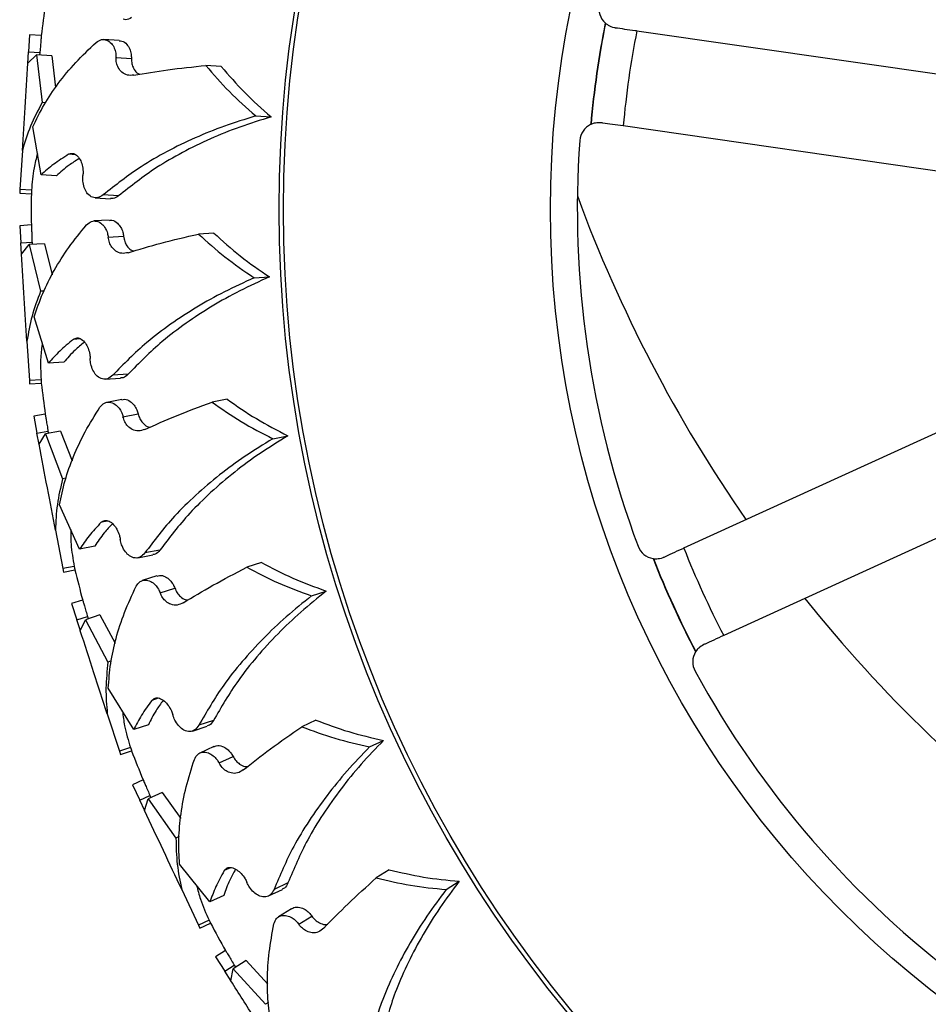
# Model space of a CAD drawing. Header units: inches. Extents: x 41.7 to 125.9, y 54.1 to 147.1.
# Tile 24 of 59: x 87.7 to 90.1, y 56 to 58.6. Entities that reach past the tile are written whole.
import ezdxf

# ---------------------------------------------------------------- set-up
doc = ezdxf.new("R2010")
doc.units = ezdxf.units.IN
doc.header["$LTSCALE"] = 20
doc.header["$MEASUREMENT"] = 0

msp = doc.modelspace()

# ---------------------------------------------------------------- linework, layer by layer
for p, q in [((89.3038, 58.5524), (90.6878, 58.3534)), ((87.7246, 58.5419), (87.7218, 58.4975)), ((87.7549, 58.54), (87.7246, 58.5419)), ((87.9577, 58.5272), (87.9177, 58.5297)), ((87.7199, 58.4675), (87.7218, 58.4975)), ((87.7218, 58.4975), (87.751, 58.4956)), ((87.72, 58.4682), (87.7427, 58.4899)), ((87.7427, 58.4899), (87.7569, 58.3659)), ((87.7826, 58.4874), (87.7427, 58.4899)), ((87.751, 58.4956), (87.7505, 58.4894)), ((87.7826, 58.4874), (87.7921, 58.4046)), ((87.9493, 58.4831), (87.9892, 58.4806)), ((88.223, 58.4597), (88.1831, 58.4622)), ((87.766, 58.3653), (87.7569, 58.3659)), ((88.3125, 58.3309), (88.3524, 58.3284)), ((87.7544, 58.1779), (87.7327, 58.3024)), ((90.6522, 58.1059), (89.2682, 58.3049)), ((87.7057, 58.2414), (87.6993, 58.1396)), ((87.844, 58.2302), (87.8261, 58.2313)), ((87.7944, 58.1754), (87.7544, 58.1779)), ((87.6993, 58.1396), (87.6987, 58.1306)), ((87.7296, 58.1377), (87.6993, 58.1396)), ((87.6987, 58.1306), (87.7291, 58.1287)), ((87.8953, 58.1182), (87.9353, 58.1157)), ((87.9561, 58.1234), (87.9161, 58.126)), ((87.7291, 58.0477), (87.6987, 58.0458)), ((87.6987, 58.0458), (87.7015, 58.0014)), ((87.9318, 58.0605), (87.8918, 58.058)), ((87.929, 58.0157), (87.9689, 58.0182)), ((88.2035, 58.0267), (88.1636, 58.0242)), ((87.7015, 58.0014), (87.7308, 58.0033)), ((87.7034, 57.9714), (87.7015, 58.0014)), ((87.7033, 57.9721), (87.7232, 57.9965)), ((87.7631, 57.999), (87.7232, 57.9965)), ((87.7232, 57.9965), (87.7529, 57.8753)), ((87.7308, 58.0033), (87.731, 57.997)), ((87.7631, 57.999), (87.7829, 57.9181)), ((88.3084, 57.9102), (88.3483, 57.9127)), ((87.7619, 57.8758), (87.7529, 57.8753)), ((87.7739, 57.6885), (87.7368, 57.8093)), ((89.4259, 57.2082), (90.6978, 57.789)), ((87.7176, 57.7454), (87.724, 57.6436)), ((87.8562, 57.7516), (87.8383, 57.7504)), ((87.8139, 57.691), (87.7739, 57.6885)), ((87.9809, 57.6597), (87.9409, 57.6572)), ((87.7543, 57.6455), (87.724, 57.6436)), ((87.724, 57.6436), (87.7246, 57.6345)), ((87.7246, 57.6345), (87.7549, 57.6364)), ((87.9212, 57.6469), (87.9611, 57.6494)), ((87.9646, 57.5942), (87.9253, 57.5867)), ((88.2384, 57.5948), (88.1991, 57.5873)), ((87.7651, 57.5561), (87.7352, 57.5504)), ((87.7352, 57.5504), (87.7435, 57.5067)), ((87.9674, 57.5494), (88.0068, 57.5569)), ((90.8016, 57.5616), (89.5298, 56.9807)), ((87.7435, 57.5067), (87.7723, 57.5122)), ((87.7492, 57.4772), (87.7435, 57.5067)), ((87.749, 57.4779), (87.7657, 57.5046)), ((87.805, 57.5121), (87.7657, 57.5046)), ((87.7657, 57.5046), (87.8103, 57.388)), ((87.7723, 57.5122), (87.7733, 57.5061)), ((87.805, 57.5121), (87.8348, 57.4343)), ((88.3571, 57.4923), (88.3964, 57.4998)), ((87.8192, 57.3897), (87.8103, 57.388)), ((87.8546, 57.2054), (87.8026, 57.3205)), ((87.9284, 57.2783), (87.9107, 57.2749)), ((87.7916, 57.2547), (87.8107, 57.1545)), ((87.8939, 57.2129), (87.8546, 57.2054)), ((88.0635, 57.2027), (88.0242, 57.1952)), ((88.0059, 57.1826), (88.0452, 57.1901)), ((88.3272, 57.1706), (88.2891, 57.1582)), ((87.8406, 57.1602), (87.8107, 57.1545)), ((87.8107, 57.1545), (87.8124, 57.1456)), ((87.8124, 57.1456), (87.8423, 57.1513)), ((88.0556, 57.1357), (88.0175, 57.1233)), ((88.064, 57.0917), (88.1021, 57.104)), ((88.4578, 57.0838), (88.4958, 57.0962)), ((87.8624, 57.0729), (87.8335, 57.0635)), ((87.8335, 57.0635), (87.8473, 57.0212)), ((87.8473, 57.0212), (87.8751, 57.0303)), ((87.8565, 56.9926), (87.8473, 57.0212)), ((87.8563, 56.9933), (87.8695, 57.0219)), ((87.9075, 57.0342), (87.8695, 57.0219)), ((87.8695, 57.0219), (87.9284, 56.9118)), ((87.8751, 57.0303), (87.8769, 57.0243)), ((87.9075, 57.0342), (87.9468, 56.9608)), ((87.937, 56.9146), (87.9284, 56.9118)), ((87.9952, 56.7361), (87.9292, 56.8439)), ((88.0593, 56.8177), (88.0422, 56.8122)), ((87.9265, 56.7772), (87.9581, 56.6802)), ((88.2028, 56.7597), (88.1647, 56.7474)), ((88.4685, 56.7609), (88.4322, 56.7438)), ((88.0333, 56.7485), (87.9952, 56.7361)), ((88.1482, 56.7325), (88.1863, 56.7449)), ((88.6089, 56.6912), (88.6451, 56.7082)), ((87.9869, 56.6896), (87.9581, 56.6802)), ((87.9581, 56.6802), (87.9609, 56.6716)), ((87.9609, 56.6716), (87.9898, 56.681)), ((88.2034, 56.6923), (88.1672, 56.6752)), ((88.2172, 56.6496), (88.2535, 56.6666)), ((88.0196, 56.6058), (87.9921, 56.5928)), ((87.9921, 56.5928), (88.011, 56.5526)), ((88.011, 56.5526), (88.0375, 56.565)), ((88.0238, 56.5253), (88.011, 56.5526)), ((88.0235, 56.526), (88.033, 56.556)), ((88.0692, 56.573), (88.033, 56.556)), ((88.033, 56.556), (88.1052, 56.4542)), ((88.0375, 56.565), (88.04, 56.5593)), ((88.0692, 56.573), (88.1174, 56.5051)), ((88.1134, 56.458), (88.1052, 56.4542)), ((88.1935, 56.2883), (88.1145, 56.3869)), ((88.2468, 56.3772), (88.2306, 56.3696)), ((88.6599, 56.3721), (88.6261, 56.3507)), ((88.3965, 56.3377), (88.3603, 56.3206)), ((88.808, 56.3206), (88.8418, 56.342)), ((88.1202, 56.3204), (88.1637, 56.2281)), ((88.2297, 56.3053), (88.1935, 56.2883)), ((88.3457, 56.3038), (88.382, 56.3208)), ((88.4056, 56.2708), (88.3717, 56.2493)), ((88.4246, 56.2302), (88.4584, 56.2517)), ((88.1912, 56.241), (88.1637, 56.2281)), ((88.1637, 56.2281), (88.1675, 56.2199)), ((88.1675, 56.2199), (88.195, 56.2329)), ((88.234, 56.162), (88.2084, 56.1457)), ((88.2084, 56.1457), (88.2322, 56.1081)), ((88.2322, 56.1081), (88.2569, 56.1238)), ((88.2874, 56.1357), (88.2536, 56.1142)), ((88.2569, 56.1238), (88.2602, 56.1184)), ((88.2874, 56.1357), (88.3437, 56.0743)), ((88.2483, 56.0827), (88.2322, 56.1081)), ((88.2479, 56.0833), (88.2536, 56.1142)), ((88.2536, 56.1142), (88.338, 56.0223)), ((88.3456, 56.0271), (88.338, 56.0223))]:
    msp.add_line(p, q)
for radius in [3.2804, 3.2691, 2.575]:
    msp.add_circle((91.6539, 58.0882), radius)
for centre, radius, start, end in [((91.6539, 58.0882), 3.925, 172.2069, 173.3933), ((89.2549, 58.6099), 0.05, 167.7305, 228.2345), ((91.6539, 58.0882), 2.48, 168.736, 174.9004), ((91.6539, 58.0882), 2.4792, 168.7472, 174.8892), ((91.6539, 58.0882), 2.3955, 168.827, 174.8094), ((89.2051, 58.2635), 0.05, 115.4019, 175.9059), ((91.6539, 58.0882), 2.505, 175.9059, 200.4578), ((91.6539, 58.0882), 3.925, 179.4063, 180.5935), ((92.6668, 59.4222), 3.75, 200.2711, 214.8006), ((91.6539, 58.0882), 3.925, 186.6069, 187.7934), ((89.3537, 57.2301), 0.05, 200.4578, 260.9618), ((91.6539, 58.0882), 2.3955, 201.5543, 207.5366), ((91.6539, 58.0882), 2.48, 201.4633, 207.6277), ((91.6539, 58.0882), 2.4792, 201.4744, 207.6165), ((91.6539, 58.0882), 3.925, 193.8063, 194.9934), ((92.6668, 59.4222), 3.75, 218.7095, 233.3588), ((89.4991, 56.9118), 0.05, 148.1291, 208.6331), ((91.6539, 58.0882), 2.505, 208.6331, 233.185), ((91.6539, 58.0882), 3.925, 201.0069, 202.1934), ((91.6539, 58.0882), 3.925, 208.2063, 209.3934)]:
    msp.add_arc(centre, radius, start, end)
for points, knots in [([(87.9897, 58.5866), (87.9845, 58.5838), (87.977, 58.5798), (87.9703, 58.5818), (87.9682, 58.5824)], [0, 0, 0, 0, 0.697157, 1, 1, 1, 1]), ([(89.2216, 58.5726), (89.2218, 58.5725), (89.222, 58.5723), (89.2222, 58.5721), (89.2224, 58.572)], [0, 0, 0, 0, 0.559589, 1, 1, 1, 1]), ([(89.2224, 58.572), (89.2242, 58.5704), (89.2283, 58.5671), (89.2393, 58.5618), (89.247, 58.5606), (89.2478, 58.5604)], [0, 0, 0, 0, 0.44326, 0.94033, 1, 1, 1, 1]), ([(89.2478, 58.5604), (89.2555, 58.5593), (89.2709, 58.5571), (89.2915, 58.5541), (89.3024, 58.5526), (89.3038, 58.5524)], [0, 0, 0, 0, 0.464224, 0.928432, 1, 1, 1, 1]), ([(87.7327, 58.3024), (87.742, 58.3216), (87.7606, 58.36), (87.7984, 58.4159), (87.8429, 58.4703), (87.8792, 58.5047), (87.8974, 58.5219)], [0, 0, 0, 0, 0.247132, 0.494259, 0.747133, 1, 1, 1, 1]), ([(87.7549, 58.5398), (87.7549, 58.5398), (87.755, 58.5405), (87.7547, 58.5365), (87.754, 58.5278), (87.7528, 58.5142), (87.7518, 58.5027), (87.7511, 58.4964), (87.751, 58.4956)], [0, 0, 0, 0, 0.010578, 0.249489, 0.488402, 0.7273, 0.966188, 1, 1, 1, 1]), ([(87.8974, 58.5219), (87.9021, 58.525), (87.9109, 58.5309), (87.9251, 58.5293), (87.9369, 58.5214), (87.9449, 58.5085), (87.9489, 58.4955), (87.9491, 58.4868), (87.9493, 58.4831)], [0, 0, 0, 0, 0.2164176, 0.4098359, 0.6206234, 0.7767534, 0.9059613, 1, 1, 1, 1]), ([(87.9576, 58.5263), (87.9599, 58.5263), (87.967, 58.5263), (87.9768, 58.5187), (87.9849, 58.506), (87.9888, 58.493), (87.9891, 58.4843), (87.9892, 58.4806)], [0, 0, 0, 0, 0.147547, 0.452074, 0.677521, 0.864129, 1, 1, 1, 1]), ([(87.9956, 58.4369), (87.9899, 58.4365), (87.9787, 58.4358), (87.9647, 58.4433), (87.9553, 58.455), (87.95, 58.4686), (87.9495, 58.4784), (87.9493, 58.4831)], [0, 0, 0, 0, 0.255414, 0.505558, 0.698236, 0.854758, 1, 1, 1, 1]), ([(87.9892, 58.4806), (87.9895, 58.4759), (87.9899, 58.4663), (87.995, 58.4532), (88.0019, 58.4432), (88.0082, 58.4403), (88.0105, 58.4392)], [0, 0, 0, 0, 0.241593, 0.48226, 0.803401, 1, 1, 1, 1]), ([(87.7057, 58.2414), (87.708, 58.2787), (87.7128, 58.3546), (87.7175, 58.4299), (87.72, 58.4682)], [0, 0, 0, 0, 0.491758, 1, 1, 1, 1]), ([(87.9956, 58.4369), (88.0244, 58.4418), (88.0823, 58.4516), (88.1494, 58.4586), (88.1831, 58.4622)], [0, 0, 0, 0, 0.497022, 1, 1, 1, 1]), ([(88.1831, 58.4622), (88.2028, 58.4392), (88.2424, 58.3931), (88.2891, 58.3517), (88.3125, 58.3309)], [0, 0, 0, 0, 0.4979888, 1, 1, 1, 1]), ([(88.223, 58.4597), (88.2427, 58.4367), (88.2823, 58.3906), (88.329, 58.3492), (88.3524, 58.3284)], [0, 0, 0, 0, 0.497984, 1, 1, 1, 1]), ([(87.7569, 58.3659), (87.7463, 58.3456), (87.7249, 58.3048), (87.7121, 58.2626), (87.7057, 58.2414)], [0, 0, 0, 0, 0.498474, 1, 1, 1, 1]), ([(88.3125, 58.3309), (88.2851, 58.3224), (88.2304, 58.3054), (88.1534, 58.2742), (88.081, 58.2389), (87.998, 58.191), (87.9477, 58.151), (87.9161, 58.126)], [0, 0, 0, 0, 0.172608, 0.345229, 0.52319, 0.701164, 1, 1, 1, 1]), ([(88.3524, 58.3284), (88.3251, 58.3199), (88.2703, 58.3029), (88.1934, 58.2717), (88.1211, 58.2365), (88.0381, 58.1885), (87.9877, 58.1485), (87.9561, 58.1234)], [0, 0, 0, 0, 0.172519, 0.345052, 0.52292, 0.7008, 1, 1, 1, 1]), ([(89.1846, 58.309), (89.1844, 58.309), (89.1841, 58.3088), (89.1838, 58.3087), (89.1837, 58.3086)], [0, 0, 0, 0, 0.560409, 1, 1, 1, 1]), ([(89.2122, 58.313), (89.2064, 58.3131), (89.1949, 58.3134), (89.1873, 58.3102), (89.1851, 58.3093), (89.1846, 58.309)], [0, 0, 0, 0, 0.445397, 0.869355, 1, 1, 1, 1]), ([(89.2682, 58.3049), (89.2588, 58.3063), (89.2398, 58.309), (89.2216, 58.3116), (89.2133, 58.3128), (89.2122, 58.313)], [0, 0, 0, 0, 0.4644862, 0.9289831, 1, 1, 1, 1]), ([(87.7449, 58.2327), (87.7417, 58.2205), (87.7335, 58.1891), (87.7311, 58.1572), (87.7296, 58.1377)], [0, 0, 0, 0, 0.389761, 1, 1, 1, 1]), ([(87.8261, 58.2313), (87.8126, 58.2228), (87.7855, 58.2056), (87.7648, 58.1872), (87.7544, 58.1779)], [0, 0, 0, 0, 0.498554, 1, 1, 1, 1]), ([(87.8534, 58.2204), (87.8443, 58.2146), (87.8218, 58.2002), (87.8046, 58.1847), (87.7944, 58.1754)], [0, 0, 0, 0, 0.401708, 1, 1, 1, 1]), ([(87.8261, 58.2313), (87.8295, 58.2326), (87.8363, 58.2352), (87.8469, 58.23), (87.8557, 58.2191), (87.8616, 58.204), (87.8639, 58.1891), (87.8634, 58.1797), (87.8632, 58.1761)], [0, 0, 0, 0, 0.194076, 0.387869, 0.587776, 0.74493, 0.902844, 1, 1, 1, 1]), ([(87.9161, 58.126), (87.9114, 58.1229), (87.9022, 58.117), (87.8878, 58.1186), (87.876, 58.1267), (87.8674, 58.1407), (87.8632, 58.1564), (87.8626, 58.1689), (87.8631, 58.1749), (87.8632, 58.1761)], [0, 0, 0, 0, 0.196786, 0.376459, 0.569644, 0.714718, 0.860644, 0.971625, 1, 1, 1, 1]), ([(87.7296, 58.1377), (87.7294, 58.1348), (87.7291, 58.1293), (87.7291, 58.129), (87.7291, 58.1289)], [0, 0, 0, 0, 0.511684, 1, 1, 1, 1]), ([(87.9561, 58.1234), (87.9513, 58.12), (87.9444, 58.1151), (87.9374, 58.1163), (87.9353, 58.1166)], [0, 0, 0, 0, 0.697157, 1, 1, 1, 1]), ([(87.7291, 58.0475), (87.7291, 58.0476), (87.729, 58.0482), (87.7292, 58.0442), (87.7296, 58.0355), (87.7302, 58.0219), (87.7306, 58.0104), (87.7307, 58.004), (87.7308, 58.0033)], [0, 0, 0, 0, 0.010904, 0.249736, 0.48857, 0.72739, 0.966199, 1, 1, 1, 1]), ([(87.7368, 57.8093), (87.7436, 57.8295), (87.7572, 57.8699), (87.7877, 57.9301), (87.8251, 57.9897), (87.8568, 58.0284), (87.8726, 58.0477)], [0, 0, 0, 0, 0.247132, 0.494259, 0.747133, 1, 1, 1, 1]), ([(87.8726, 58.0477), (87.8769, 58.0514), (87.8849, 58.0583), (87.8992, 58.0585), (87.9119, 58.0521), (87.9215, 58.0403), (87.927, 58.0279), (87.9284, 58.0193), (87.929, 58.0157)], [0, 0, 0, 0, 0.216418, 0.409836, 0.620623, 0.776753, 0.905961, 1, 1, 1, 1]), ([(87.9319, 58.0596), (87.9342, 58.0599), (87.9411, 58.0608), (87.9519, 58.0544), (87.9615, 58.0429), (87.967, 58.0304), (87.9684, 58.0218), (87.9689, 58.0182)], [0, 0, 0, 0, 0.1475465, 0.4520741, 0.6775208, 0.8641286, 1, 1, 1, 1]), ([(87.9807, 57.9756), (87.9751, 57.9746), (87.9642, 57.9724), (87.9493, 57.9781), (87.9385, 57.9886), (87.9315, 58.0013), (87.9298, 58.0111), (87.929, 58.0157)], [0, 0, 0, 0, 0.255414, 0.505558, 0.698236, 0.854758, 1, 1, 1, 1]), ([(87.9689, 58.0182), (87.9698, 58.0135), (87.9714, 58.0041), (87.9781, 57.9917), (87.9862, 57.9827), (87.9928, 57.9806), (87.9953, 57.9798)], [0, 0, 0, 0, 0.241593, 0.48226, 0.803401, 1, 1, 1, 1]), ([(87.9807, 57.9756), (88.0087, 57.9841), (88.0649, 58.0011), (88.1306, 58.0165), (88.1636, 58.0242)], [0, 0, 0, 0, 0.4970216, 1, 1, 1, 1]), ([(88.1636, 58.0242), (88.186, 58.0039), (88.231, 57.9631), (88.2826, 57.9279), (88.3084, 57.9102)], [0, 0, 0, 0, 0.497989, 1, 1, 1, 1]), ([(88.2035, 58.0267), (88.2259, 58.0064), (88.271, 57.9656), (88.3225, 57.9304), (88.3483, 57.9127)], [0, 0, 0, 0, 0.497984, 1, 1, 1, 1]), ([(87.7176, 57.7454), (87.7153, 57.7827), (87.7105, 57.8586), (87.7058, 57.9339), (87.7033, 57.9721)], [0, 0, 0, 0, 0.491758, 1, 1, 1, 1]), ([(88.3084, 57.9102), (88.2823, 57.8983), (88.2301, 57.8746), (88.1577, 57.834), (88.0903, 57.79), (88.014, 57.732), (87.969, 57.686), (87.9409, 57.6572)], [0, 0, 0, 0, 0.1726078, 0.3452292, 0.5231902, 0.7011638, 1, 1, 1, 1]), ([(88.3483, 57.9127), (88.3223, 57.9009), (88.2701, 57.8771), (88.1977, 57.8366), (88.1303, 57.7925), (88.054, 57.7345), (88.009, 57.6886), (87.9809, 57.6597)], [0, 0, 0, 0, 0.172519, 0.345052, 0.52292, 0.7008, 1, 1, 1, 1]), ([(87.7529, 57.8753), (87.7448, 57.8538), (87.7287, 57.8107), (87.7213, 57.7672), (87.7176, 57.7454)], [0, 0, 0, 0, 0.4984737, 1, 1, 1, 1]), ([(87.8383, 57.7504), (87.8416, 57.7521), (87.848, 57.7556), (87.8592, 57.7517), (87.8692, 57.7421), (87.877, 57.7278), (87.8811, 57.7133), (87.8818, 57.7039), (87.882, 57.7003)], [0, 0, 0, 0, 0.194076, 0.387869, 0.587776, 0.74493, 0.902844, 1, 1, 1, 1]), ([(87.7576, 57.7417), (87.7559, 57.7291), (87.7517, 57.697), (87.7534, 57.665), (87.7543, 57.6455)], [0, 0, 0, 0, 0.389761, 1, 1, 1, 1]), ([(87.8383, 57.7504), (87.826, 57.7403), (87.8013, 57.7199), (87.7831, 57.699), (87.7739, 57.6885)], [0, 0, 0, 0, 0.4985539, 1, 1, 1, 1]), ([(87.8668, 57.743), (87.8585, 57.7361), (87.838, 57.719), (87.8229, 57.7015), (87.8139, 57.691)], [0, 0, 0, 0, 0.401708, 1, 1, 1, 1]), ([(87.9409, 57.6572), (87.9365, 57.6536), (87.9282, 57.6466), (87.9137, 57.6463), (87.901, 57.6529), (87.8907, 57.6658), (87.8845, 57.6808), (87.8824, 57.6931), (87.8821, 57.6991), (87.882, 57.7003)], [0, 0, 0, 0, 0.196786, 0.376459, 0.569644, 0.714718, 0.860644, 0.971625, 1, 1, 1, 1]), ([(87.9809, 57.6597), (87.9765, 57.6557), (87.9703, 57.65), (87.9632, 57.6502), (87.9611, 57.6503)], [0, 0, 0, 0, 0.697157, 1, 1, 1, 1]), ([(87.7543, 57.6455), (87.7545, 57.6426), (87.7549, 57.637), (87.7549, 57.6368), (87.7549, 57.6366)], [0, 0, 0, 0, 0.51148, 1, 1, 1, 1]), ([(87.9075, 57.5741), (87.9113, 57.5783), (87.9184, 57.5862), (87.9325, 57.5882), (87.9459, 57.5834), (87.9569, 57.5729), (87.964, 57.5613), (87.9664, 57.553), (87.9674, 57.5494)], [0, 0, 0, 0, 0.216418, 0.409836, 0.620623, 0.776753, 0.905961, 1, 1, 1, 1]), ([(87.9648, 57.5933), (87.967, 57.5939), (87.9739, 57.5957), (87.9853, 57.5907), (87.9963, 57.5805), (88.0033, 57.5688), (88.0057, 57.5605), (88.0068, 57.5569)], [0, 0, 0, 0, 0.147547, 0.452074, 0.677521, 0.864129, 1, 1, 1, 1]), ([(88.0238, 57.5161), (88.0505, 57.528), (88.1042, 57.552), (88.1673, 57.5755), (88.1991, 57.5873)], [0, 0, 0, 0, 0.497022, 1, 1, 1, 1]), ([(88.1991, 57.5873), (88.2239, 57.5699), (88.2737, 57.5351), (88.3292, 57.5066), (88.3571, 57.4923)], [0, 0, 0, 0, 0.497989, 1, 1, 1, 1]), ([(88.2384, 57.5948), (88.2632, 57.5774), (88.313, 57.5426), (88.3685, 57.5141), (88.3964, 57.4998)], [0, 0, 0, 0, 0.497984, 1, 1, 1, 1]), ([(87.7651, 57.556), (87.7651, 57.556), (87.765, 57.5566), (87.7657, 57.5527), (87.7672, 57.5441), (87.7694, 57.5307), (87.7713, 57.5193), (87.7722, 57.513), (87.7723, 57.5122)], [0, 0, 0, 0, 0.0105737, 0.2494856, 0.4883997, 0.7272991, 0.9661881, 1, 1, 1, 1]), ([(87.8026, 57.3205), (87.8069, 57.3414), (87.8153, 57.3832), (87.838, 57.4467), (87.8676, 57.5106), (87.8942, 57.5529), (87.9075, 57.5741)], [0, 0, 0, 0, 0.247132, 0.494259, 0.747133, 1, 1, 1, 1]), ([(88.0238, 57.5161), (88.0184, 57.5144), (88.0078, 57.5109), (87.9923, 57.5147), (87.9803, 57.5237), (87.9718, 57.5355), (87.9688, 57.5449), (87.9674, 57.5494)], [0, 0, 0, 0, 0.255414, 0.505558, 0.698236, 0.854758, 1, 1, 1, 1]), ([(88.0068, 57.5569), (88.0082, 57.5524), (88.011, 57.5433), (88.0192, 57.5318), (88.0283, 57.5238), (88.0351, 57.5226), (88.0377, 57.5222)], [0, 0, 0, 0, 0.2415935, 0.4822601, 0.803401, 1, 1, 1, 1]), ([(88.3964, 57.4998), (88.372, 57.4848), (88.3232, 57.4547), (88.2565, 57.4054), (88.1952, 57.3533), (88.1267, 57.2862), (88.0879, 57.2349), (88.0635, 57.2027)], [0, 0, 0, 0, 0.172519, 0.345052, 0.52292, 0.7008, 1, 1, 1, 1]), ([(87.7916, 57.2547), (87.7846, 57.2915), (87.7704, 57.3661), (87.7562, 57.4402), (87.749, 57.4779)], [0, 0, 0, 0, 0.491758, 1, 1, 1, 1]), ([(88.3571, 57.4923), (88.3327, 57.4773), (88.2839, 57.4472), (88.2171, 57.3978), (88.1558, 57.3457), (88.0873, 57.2786), (88.0485, 57.2274), (88.0242, 57.1952)], [0, 0, 0, 0, 0.172608, 0.345229, 0.52319, 0.701164, 1, 1, 1, 1]), ([(87.8103, 57.388), (87.805, 57.3657), (87.7945, 57.3209), (87.7926, 57.2768), (87.7916, 57.2547)], [0, 0, 0, 0, 0.498474, 1, 1, 1, 1]), ([(87.9107, 57.2749), (87.8998, 57.2633), (87.8778, 57.2399), (87.8624, 57.2169), (87.8546, 57.2054)], [0, 0, 0, 0, 0.498554, 1, 1, 1, 1]), ([(87.9399, 57.2711), (87.9326, 57.2632), (87.9144, 57.2437), (87.9016, 57.2244), (87.8939, 57.2129)], [0, 0, 0, 0, 0.401708, 1, 1, 1, 1]), ([(87.9107, 57.2749), (87.9137, 57.277), (87.9197, 57.2812), (87.9313, 57.2788), (87.9425, 57.2705), (87.9519, 57.2573), (87.9579, 57.2434), (87.9597, 57.2342), (87.9604, 57.2307)], [0, 0, 0, 0, 0.194076, 0.387869, 0.587776, 0.74493, 0.902844, 1, 1, 1, 1]), ([(87.8317, 57.2561), (87.8317, 57.2434), (87.8315, 57.211), (87.8371, 57.1795), (87.8406, 57.1602)], [0, 0, 0, 0, 0.389761, 1, 1, 1, 1]), ([(88.0242, 57.1952), (88.0203, 57.1911), (88.0129, 57.1831), (87.9985, 57.181), (87.9851, 57.186), (87.9733, 57.1974), (87.9653, 57.2116), (87.9616, 57.2236), (87.9606, 57.2295), (87.9604, 57.2307)], [0, 0, 0, 0, 0.196786, 0.376459, 0.569644, 0.714718, 0.860644, 0.971625, 1, 1, 1, 1]), ([(88.0635, 57.2027), (88.0597, 57.1982), (88.0543, 57.1918), (88.0472, 57.1911), (88.0451, 57.1909)], [0, 0, 0, 0, 0.697157, 1, 1, 1, 1]), ([(89.3745, 57.1847), (89.3815, 57.1879), (89.3957, 57.1943), (89.4146, 57.203), (89.4246, 57.2075), (89.4259, 57.2082)], [0, 0, 0, 0, 0.464224, 0.928432, 1, 1, 1, 1]), ([(88.3272, 57.1706), (88.354, 57.1565), (88.4077, 57.1282), (88.4664, 57.1069), (88.4958, 57.0962)], [0, 0, 0, 0, 0.497984, 1, 1, 1, 1]), ([(89.3458, 57.1808), (89.346, 57.1807), (89.3463, 57.1807), (89.3467, 57.1806), (89.3468, 57.1806)], [0, 0, 0, 0, 0.559589, 1, 1, 1, 1]), ([(89.3468, 57.1806), (89.3492, 57.1803), (89.3544, 57.1797), (89.3665, 57.1812), (89.3737, 57.1843), (89.3745, 57.1847)], [0, 0, 0, 0, 0.44326, 0.94033, 1, 1, 1, 1]), ([(87.8406, 57.1602), (87.8411, 57.1574), (87.8422, 57.1519), (87.8423, 57.1517), (87.8423, 57.1515)], [0, 0, 0, 0, 0.5116795, 1, 1, 1, 1]), ([(88.1241, 57.0657), (88.1491, 57.0808), (88.1994, 57.1113), (88.2591, 57.1425), (88.2891, 57.1582)], [0, 0, 0, 0, 0.4970216, 1, 1, 1, 1]), ([(88.2891, 57.1582), (88.3159, 57.1441), (88.3697, 57.1158), (88.4283, 57.0945), (88.4578, 57.0838)], [0, 0, 0, 0, 0.497989, 1, 1, 1, 1]), ([(88.0015, 57.1086), (88.0047, 57.1132), (88.0108, 57.122), (88.0245, 57.1257), (88.0384, 57.1227), (88.0507, 57.1137), (88.0591, 57.103), (88.0626, 57.095), (88.064, 57.0917)], [0, 0, 0, 0, 0.216418, 0.409836, 0.620623, 0.776753, 0.905961, 1, 1, 1, 1]), ([(88.0559, 57.1349), (88.0581, 57.1357), (88.0646, 57.1383), (88.0766, 57.1349), (88.0887, 57.1261), (88.0972, 57.1153), (88.1007, 57.1074), (88.1021, 57.104)], [0, 0, 0, 0, 0.147547, 0.452074, 0.677521, 0.864129, 1, 1, 1, 1]), ([(87.9292, 56.8439), (87.9308, 56.8652), (87.934, 56.9077), (87.9485, 56.9736), (87.9699, 57.0406), (87.991, 57.086), (88.0015, 57.1086)], [0, 0, 0, 0, 0.247132, 0.494259, 0.747133, 1, 1, 1, 1]), ([(88.1241, 57.0657), (88.119, 57.0633), (88.1089, 57.0585), (88.0931, 57.0603), (88.08, 57.0677), (88.0701, 57.0784), (88.066, 57.0873), (88.064, 57.0917)], [0, 0, 0, 0, 0.255414, 0.505558, 0.698236, 0.854758, 1, 1, 1, 1]), ([(88.1021, 57.104), (88.1041, 57.0997), (88.108, 57.091), (88.1176, 57.0806), (88.1277, 57.0739), (88.1346, 57.0735), (88.1372, 57.0734)], [0, 0, 0, 0, 0.241593, 0.48226, 0.803401, 1, 1, 1, 1]), ([(88.4958, 57.0962), (88.4735, 57.0782), (88.4289, 57.0423), (88.3689, 56.985), (88.3146, 56.9256), (88.255, 56.8504), (88.2229, 56.7947), (88.2028, 56.7597)], [0, 0, 0, 0, 0.172519, 0.345052, 0.52292, 0.7008, 1, 1, 1, 1]), ([(87.8625, 57.0728), (87.8625, 57.0728), (87.8623, 57.0734), (87.8634, 57.0696), (87.866, 57.0613), (87.8699, 57.0482), (87.8732, 57.0371), (87.8749, 57.031), (87.8751, 57.0303)], [0, 0, 0, 0, 0.0109006, 0.2497335, 0.4885687, 0.7273892, 0.9661993, 1, 1, 1, 1]), ([(88.4578, 57.0838), (88.4355, 57.0658), (88.3908, 57.0299), (88.3308, 56.9725), (88.2764, 56.9131), (88.2169, 56.838), (88.1848, 56.7823), (88.1647, 56.7474)], [0, 0, 0, 0, 0.172608, 0.345229, 0.52319, 0.701164, 1, 1, 1, 1]), ([(87.9265, 56.7772), (87.915, 56.8128), (87.8915, 56.8851), (87.8682, 56.9569), (87.8563, 56.9933)], [0, 0, 0, 0, 0.4917577, 1, 1, 1, 1]), ([(89.5298, 56.9807), (89.5211, 56.9768), (89.5037, 56.9688), (89.4869, 56.9612), (89.4793, 56.9577), (89.4783, 56.9572)], [0, 0, 0, 0, 0.464486, 0.928983, 1, 1, 1, 1]), ([(89.4571, 56.939), (89.457, 56.9388), (89.4569, 56.9386), (89.4567, 56.9383), (89.4566, 56.9382)], [0, 0, 0, 0, 0.560409, 1, 1, 1, 1]), ([(89.4783, 56.9572), (89.4733, 56.9542), (89.4635, 56.9483), (89.4588, 56.9415), (89.4575, 56.9395), (89.4571, 56.939)], [0, 0, 0, 0, 0.445397, 0.869355, 1, 1, 1, 1]), ([(87.9284, 56.9118), (87.9259, 56.889), (87.9211, 56.8433), (87.9247, 56.7993), (87.9265, 56.7772)], [0, 0, 0, 0, 0.4984737, 1, 1, 1, 1]), ([(88.0422, 56.8122), (88.0328, 56.7993), (88.0139, 56.7733), (88.0015, 56.7486), (87.9952, 56.7361)], [0, 0, 0, 0, 0.498554, 1, 1, 1, 1]), ([(88.0716, 56.812), (88.0653, 56.8033), (88.0497, 56.7817), (88.0394, 56.7609), (88.0333, 56.7485)], [0, 0, 0, 0, 0.401708, 1, 1, 1, 1]), ([(88.0422, 56.8122), (88.0449, 56.8146), (88.0503, 56.8195), (88.0621, 56.8186), (88.0742, 56.8117), (88.0852, 56.7998), (88.0929, 56.7869), (88.0959, 56.7779), (88.097, 56.7745)], [0, 0, 0, 0, 0.194076, 0.387869, 0.587776, 0.74493, 0.902844, 1, 1, 1, 1]), ([(87.9661, 56.7836), (87.9677, 56.771), (87.9716, 56.7389), (87.9811, 56.7083), (87.9869, 56.6896)], [0, 0, 0, 0, 0.389761, 1, 1, 1, 1]), ([(88.1647, 56.7474), (88.1614, 56.7428), (88.155, 56.7339), (88.1411, 56.73), (88.1271, 56.7333), (88.114, 56.7432), (88.1043, 56.7562), (88.0991, 56.7676), (88.0974, 56.7733), (88.097, 56.7745)], [0, 0, 0, 0, 0.196786, 0.376459, 0.569644, 0.714718, 0.860644, 0.971625, 1, 1, 1, 1]), ([(88.2028, 56.7597), (88.1996, 56.7548), (88.195, 56.7477), (88.1881, 56.7462), (88.186, 56.7457)], [0, 0, 0, 0, 0.6971573, 1, 1, 1, 1]), ([(88.4685, 56.7609), (88.4968, 56.7503), (88.5536, 56.7289), (88.6145, 56.7151), (88.6451, 56.7082)], [0, 0, 0, 0, 0.497984, 1, 1, 1, 1]), ([(88.2801, 56.6313), (88.303, 56.6495), (88.349, 56.686), (88.4044, 56.7245), (88.4322, 56.7438)], [0, 0, 0, 0, 0.497022, 1, 1, 1, 1]), ([(88.4322, 56.7438), (88.4606, 56.7332), (88.5174, 56.7119), (88.5783, 56.6981), (88.6089, 56.6912)], [0, 0, 0, 0, 0.497989, 1, 1, 1, 1]), ([(88.6451, 56.7082), (88.6252, 56.6876), (88.5854, 56.6463), (88.5331, 56.5819), (88.4866, 56.5162), (88.437, 56.4342), (88.4121, 56.3749), (88.3965, 56.3377)], [0, 0, 0, 0, 0.172519, 0.345052, 0.52292, 0.7008, 1, 1, 1, 1]), ([(87.9869, 56.6896), (87.9879, 56.6869), (87.9896, 56.6816), (87.9897, 56.6813), (87.9897, 56.6812)], [0, 0, 0, 0, 0.511487, 1, 1, 1, 1]), ([(88.2038, 56.6915), (88.2058, 56.6926), (88.212, 56.696), (88.2243, 56.694), (88.2374, 56.6868), (88.2472, 56.6773), (88.2516, 56.6698), (88.2535, 56.6666)], [0, 0, 0, 0, 0.147547, 0.452074, 0.677521, 0.864129, 1, 1, 1, 1]), ([(88.6089, 56.6912), (88.589, 56.6705), (88.5492, 56.6292), (88.4968, 56.5648), (88.4503, 56.4991), (88.4007, 56.4171), (88.3759, 56.3578), (88.3603, 56.3206)], [0, 0, 0, 0, 0.172608, 0.345229, 0.52319, 0.701164, 1, 1, 1, 1]), ([(88.1145, 56.3869), (88.1134, 56.4082), (88.1112, 56.4508), (88.1174, 56.5179), (88.1302, 56.5871), (88.1455, 56.6348), (88.1531, 56.6586)], [0, 0, 0, 0, 0.247132, 0.494259, 0.747133, 1, 1, 1, 1]), ([(88.1531, 56.6586), (88.1557, 56.6636), (88.1606, 56.673), (88.1738, 56.6784), (88.1879, 56.6771), (88.2012, 56.6697), (88.2109, 56.6602), (88.2154, 56.6527), (88.2172, 56.6496)], [0, 0, 0, 0, 0.216418, 0.409836, 0.620623, 0.776753, 0.905961, 1, 1, 1, 1]), ([(88.2535, 56.6666), (88.256, 56.6626), (88.2609, 56.6545), (88.2718, 56.6454), (88.2826, 56.6399), (88.2895, 56.6404), (88.2921, 56.6406)], [0, 0, 0, 0, 0.241593, 0.48226, 0.803401, 1, 1, 1, 1]), ([(88.2801, 56.6313), (88.2753, 56.6283), (88.2659, 56.6223), (88.25, 56.6221), (88.2361, 56.6278), (88.2249, 56.6372), (88.2197, 56.6456), (88.2172, 56.6496)], [0, 0, 0, 0, 0.2554143, 0.5055582, 0.6982363, 0.8547585, 1, 1, 1, 1]), ([(88.0196, 56.6056), (88.0196, 56.6056), (88.0194, 56.6062), (88.021, 56.6026), (88.0246, 56.5946), (88.0301, 56.5822), (88.0347, 56.5716), (88.0372, 56.5658), (88.0375, 56.565)], [0, 0, 0, 0, 0.01057, 0.249483, 0.488398, 0.727298, 0.966188, 1, 1, 1, 1]), ([(88.1202, 56.3204), (88.1043, 56.3543), (88.0719, 56.423), (88.0398, 56.4913), (88.0235, 56.526)], [0, 0, 0, 0, 0.4917577, 1, 1, 1, 1]), ([(88.1052, 56.4542), (88.1056, 56.4312), (88.1065, 56.3853), (88.1157, 56.3421), (88.1202, 56.3204)], [0, 0, 0, 0, 0.498474, 1, 1, 1, 1]), ([(88.2598, 56.3731), (88.2547, 56.3637), (88.2419, 56.3402), (88.2343, 56.3184), (88.2297, 56.3053)], [0, 0, 0, 0, 0.401708, 1, 1, 1, 1]), ([(88.2306, 56.3696), (88.233, 56.3723), (88.2377, 56.3779), (88.2495, 56.3784), (88.2624, 56.3732), (88.2749, 56.3627), (88.2841, 56.3508), (88.2881, 56.3423), (88.2897, 56.3391)], [0, 0, 0, 0, 0.1940764, 0.3878687, 0.5877756, 0.7449302, 0.9028435, 1, 1, 1, 1]), ([(88.6599, 56.3721), (88.6894, 56.3651), (88.7485, 56.3511), (88.8106, 56.345), (88.8418, 56.342)], [0, 0, 0, 0, 0.497984, 1, 1, 1, 1]), ([(88.2306, 56.3696), (88.2229, 56.3556), (88.2074, 56.3275), (88.1982, 56.3014), (88.1935, 56.2883)], [0, 0, 0, 0, 0.498554, 1, 1, 1, 1]), ([(88.4893, 56.22), (88.5097, 56.2409), (88.5508, 56.2829), (88.6009, 56.328), (88.6261, 56.3507)], [0, 0, 0, 0, 0.497022, 1, 1, 1, 1]), ([(88.6261, 56.3507), (88.6556, 56.3437), (88.7147, 56.3297), (88.7768, 56.3236), (88.808, 56.3206)], [0, 0, 0, 0, 0.497989, 1, 1, 1, 1]), ([(88.1587, 56.3317), (88.1618, 56.3194), (88.1698, 56.288), (88.1831, 56.2588), (88.1912, 56.241)], [0, 0, 0, 0, 0.389761, 1, 1, 1, 1]), ([(88.3603, 56.3206), (88.3576, 56.3156), (88.3524, 56.3061), (88.339, 56.3005), (88.3247, 56.302), (88.3105, 56.3101), (88.2992, 56.3218), (88.2926, 56.3325), (88.2902, 56.338), (88.2897, 56.3391)], [0, 0, 0, 0, 0.196786, 0.376459, 0.569644, 0.714718, 0.860644, 0.971625, 1, 1, 1, 1]), ([(88.3965, 56.3377), (88.394, 56.3324), (88.3903, 56.3248), (88.3836, 56.3224), (88.3816, 56.3217)], [0, 0, 0, 0, 0.697157, 1, 1, 1, 1]), ([(88.8418, 56.342), (88.8246, 56.319), (88.7903, 56.2731), (88.7464, 56.2027), (88.7086, 56.1316), (88.6696, 56.044), (88.6524, 55.9821), (88.6416, 55.9432)], [0, 0, 0, 0, 0.1725191, 0.3450517, 0.5229196, 0.7008, 1, 1, 1, 1]), ([(88.808, 56.3206), (88.7908, 56.2976), (88.7565, 56.2516), (88.7126, 56.1812), (88.6748, 56.1101), (88.6358, 56.0225), (88.6186, 55.9606), (88.6078, 55.9218)], [0, 0, 0, 0, 0.172608, 0.345229, 0.52319, 0.701164, 1, 1, 1, 1]), ([(88.406, 56.2701), (88.4079, 56.2714), (88.4136, 56.2756), (88.426, 56.2752), (88.44, 56.2697), (88.4509, 56.2614), (88.4562, 56.2546), (88.4584, 56.2517)], [0, 0, 0, 0, 0.147547, 0.452074, 0.677521, 0.864129, 1, 1, 1, 1]), ([(88.3599, 56.2311), (88.3618, 56.2364), (88.3655, 56.2463), (88.3779, 56.2534), (88.3921, 56.2539), (88.4062, 56.2482), (88.4171, 56.24), (88.4224, 56.2331), (88.4246, 56.2302)], [0, 0, 0, 0, 0.216418, 0.409836, 0.620623, 0.776753, 0.905961, 1, 1, 1, 1]), ([(88.4584, 56.2517), (88.4614, 56.2479), (88.4674, 56.2405), (88.4793, 56.2329), (88.4907, 56.2288), (88.4975, 56.2302), (88.5, 56.2307)], [0, 0, 0, 0, 0.241593, 0.48226, 0.803401, 1, 1, 1, 1]), ([(88.1912, 56.241), (88.1924, 56.2385), (88.1948, 56.2334), (88.1949, 56.2332), (88.195, 56.233)], [0, 0, 0, 0, 0.511675, 1, 1, 1, 1]), ([(88.3557, 55.9567), (88.3519, 55.9777), (88.3444, 56.0197), (88.3421, 56.0871), (88.3461, 56.1573), (88.3553, 56.2065), (88.3599, 56.2311)], [0, 0, 0, 0, 0.247132, 0.494259, 0.747133, 1, 1, 1, 1]), ([(88.4893, 56.22), (88.4849, 56.2164), (88.4763, 56.2092), (88.4606, 56.207), (88.446, 56.211), (88.4338, 56.2188), (88.4276, 56.2265), (88.4246, 56.2302)], [0, 0, 0, 0, 0.255414, 0.505558, 0.698236, 0.854758, 1, 1, 1, 1]), ([(88.2341, 56.1618), (88.2341, 56.1618), (88.2338, 56.1624), (88.2358, 56.159), (88.2404, 56.1515), (88.2474, 56.1399), (88.2533, 56.1299), (88.2565, 56.1245), (88.2569, 56.1238)], [0, 0, 0, 0, 0.010897, 0.249731, 0.488567, 0.727388, 0.966199, 1, 1, 1, 1]), ([(88.3697, 55.8915), (88.3496, 55.923), (88.3089, 55.9872), (88.2685, 56.0509), (88.2479, 56.0833)], [0, 0, 0, 0, 0.491758, 1, 1, 1, 1])]:
    msp.add_open_spline(points, degree=3, knots=knots)

doc.saveas('drawing.dxf')
